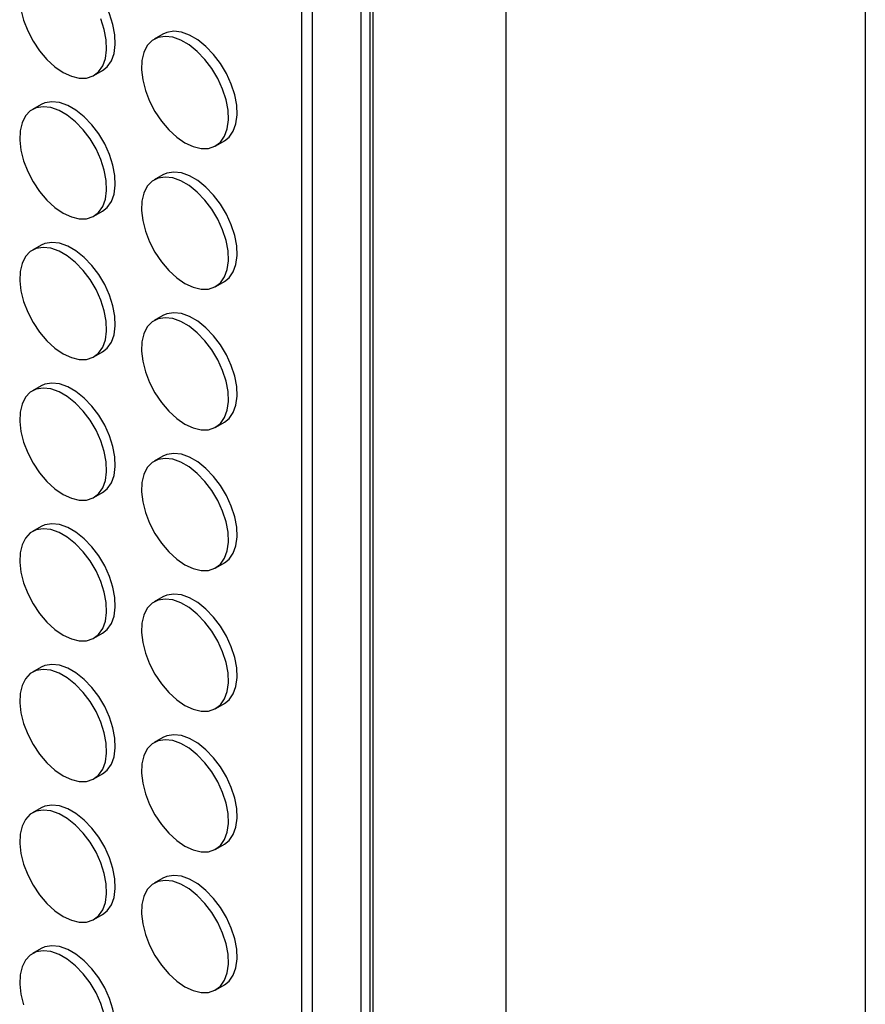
# Model space of a CAD drawing. Header units: millimetres. Extents: x 57 to 2457, y 57 to 1886.
# Tile 14 of 38: x 2320 to 2457, y 846 to 1006. Entities that reach past the tile are written whole.
import ezdxf

# ---------------------------------------------------------------- set-up
doc = ezdxf.new("R2010")
doc.units = ezdxf.units.MM
doc.header["$LTSCALE"] = 9
doc.linetypes.add('SLD-Solid', pattern=[0])
doc.layers.add('TEXT', color=140, linetype='SLD-Solid', lineweight=25)

msp = doc.modelspace()

# ---------------------------------------------------------------- linework, layer by layer
for p, q in [((2399.04, 1568.711), (2399.04, 516.026)), ((2376.924, 1555.94), (2376.924, 542.425)), ((2377.402, 1556.216), (2377.402, 540.516)), ((2375.494, 542.693), (2375.494, 1555.114)), ((2365.806, 1549.52), (2365.806, 553.994)), ((2367.514, 1550.507), (2367.514, 552.722)), ((2343.27, 1003.911), (2341.856, 1003.095)), ((2332.056, 997.204), (2333.471, 998.02)), ((2323.471, 992.478), (2322.057, 991.662)), ((2351.855, 985.774), (2353.27, 986.59)), ((2343.27, 981.048), (2341.856, 980.232)), ((2332.056, 974.341), (2333.471, 975.157)), ((2323.471, 969.615), (2322.057, 968.798)), ((2351.855, 962.911), (2353.27, 963.727)), ((2343.27, 958.185), (2341.856, 957.369)), ((2332.056, 951.477), (2333.471, 952.294)), ((2323.471, 946.752), (2322.057, 945.935)), ((2351.855, 940.048), (2353.27, 940.864)), ((2343.27, 935.322), (2341.856, 934.506)), ((2332.056, 928.614), (2333.471, 929.431)), ((2323.471, 923.889), (2322.057, 923.072)), ((2351.855, 917.185), (2353.27, 918.001)), ((2343.27, 912.459), (2341.856, 911.642)), ((2332.056, 905.751), (2333.471, 906.568)), ((2323.471, 901.025), (2322.057, 900.209)), ((2351.855, 894.321), (2353.27, 895.138)), ((2343.27, 889.596), (2341.856, 888.779)), ((2332.056, 882.888), (2333.471, 883.704)), ((2323.471, 878.162), (2322.057, 877.346)), ((2351.855, 871.458), (2353.27, 872.275)), ((2343.27, 866.733), (2341.856, 865.916)), ((2332.056, 860.025), (2333.471, 860.841)), ((2323.471, 855.299), (2322.057, 854.483)), ((2351.855, 848.595), (2353.27, 849.412))]:
    msp.add_line(p, q)
at = {"flags": 128}
for points in [[(2333.471, 998.02), (2334.231, 998.619), (2334.903, 999.575), (2335.343, 1000.789), (2335.534, 1002.215), (2335.47, 1003.802), (2335.153, 1005.494), (2334.595, 1007.228), (2333.815, 1008.943), (2332.842, 1010.576), (2331.711, 1012.068), (2330.463, 1013.365), (2329.143, 1014.421), (2327.799, 1015.197), (2326.479, 1015.665), (2325.231, 1015.809), (2324.1, 1015.622), (2323.471, 1015.341)], [(2320.185, 1007.906), (2320.625, 1006.185), (2321.297, 1004.453), (2322.177, 1002.772), (2323.234, 1001.202), (2324.429, 999.801), (2325.719, 998.619), (2327.057, 997.699)], [(2327.057, 997.699), (2328.395, 997.074), (2329.685, 996.767), (2330.88, 996.788), (2331.936, 997.138), (2332.817, 997.803), (2333.489, 998.759), (2333.928, 999.972), (2334.12, 1001.398), (2334.056, 1002.986), (2333.739, 1004.677), (2333.18, 1006.412)], [(2346.856, 986.269), (2348.194, 985.644), (2349.484, 985.337), (2350.679, 985.358), (2351.735, 985.708), (2352.616, 986.373), (2353.288, 987.329), (2353.727, 988.542), (2353.919, 989.969), (2353.855, 991.556), (2353.538, 993.248), (2352.979, 994.982), (2352.2, 996.697), (2351.227, 998.33), (2350.096, 999.822), (2348.848, 1001.119), (2347.528, 1002.175), (2346.184, 1002.951), (2344.864, 1003.419), (2343.616, 1003.563), (2342.485, 1003.376), (2341.512, 1002.867), (2340.732, 1002.052), (2340.174, 1000.963), (2339.857, 999.637), (2339.793, 998.123), (2339.984, 996.476), (2340.424, 994.756), (2341.096, 993.023), (2341.976, 991.342), (2343.033, 989.772), (2344.228, 988.371), (2345.518, 987.189), (2346.856, 986.269)], [(2353.27, 986.59), (2354.03, 987.189), (2354.702, 988.146), (2355.142, 989.359), (2355.333, 990.785), (2355.269, 992.372), (2354.952, 994.064), (2354.394, 995.798), (2353.614, 997.513), (2352.641, 999.146), (2351.51, 1000.638), (2350.262, 1001.935), (2348.942, 1002.991), (2347.598, 1003.767), (2346.278, 1004.236), (2345.03, 1004.379), (2343.899, 1004.193), (2343.27, 1003.911)], [(2333.471, 975.157), (2334.231, 975.756), (2334.903, 976.712), (2335.343, 977.925), (2335.534, 979.352), (2335.47, 980.939), (2335.153, 982.631), (2334.595, 984.365), (2333.815, 986.08), (2332.842, 987.713), (2331.711, 989.205), (2330.463, 990.502), (2329.143, 991.558), (2327.799, 992.334), (2326.479, 992.802), (2325.231, 992.946), (2324.1, 992.759), (2323.471, 992.478)], [(2327.057, 974.836), (2328.395, 974.211), (2329.685, 973.903), (2330.88, 973.925), (2331.936, 974.275), (2332.817, 974.94), (2333.489, 975.896), (2333.928, 977.109), (2334.12, 978.535), (2334.056, 980.123), (2333.739, 981.814), (2333.18, 983.549), (2332.401, 985.263), (2331.428, 986.896), (2330.297, 988.388), (2329.049, 989.686), (2327.729, 990.741), (2326.385, 991.518), (2325.065, 991.986), (2323.817, 992.129), (2322.686, 991.943), (2321.713, 991.433), (2320.933, 990.619), (2320.375, 989.529), (2320.058, 988.204), (2319.994, 986.69), (2320.185, 985.043), (2320.625, 983.322), (2321.297, 981.59), (2322.177, 979.908), (2323.234, 978.339), (2324.429, 976.938), (2325.719, 975.756), (2327.057, 974.836)], [(2353.27, 963.727), (2354.03, 964.326), (2354.702, 965.283), (2355.142, 966.496), (2355.333, 967.922), (2355.269, 969.509), (2354.952, 971.201), (2354.394, 972.935), (2353.614, 974.65), (2352.641, 976.283), (2351.51, 977.775), (2350.262, 979.072), (2348.942, 980.128), (2347.598, 980.904), (2346.278, 981.372), (2345.03, 981.516), (2343.899, 981.33), (2343.27, 981.048)], [(2346.856, 963.406), (2348.194, 962.781), (2349.484, 962.474), (2350.679, 962.495), (2351.735, 962.845), (2352.616, 963.51), (2353.288, 964.466), (2353.727, 965.679), (2353.919, 967.105), (2353.855, 968.693), (2353.538, 970.384), (2352.979, 972.119), (2352.2, 973.834), (2351.227, 975.466), (2350.096, 976.959), (2348.848, 978.256), (2347.528, 979.312), (2346.184, 980.088), (2344.864, 980.556), (2343.616, 980.7), (2342.485, 980.513), (2341.512, 980.004), (2340.732, 979.189), (2340.174, 978.1), (2339.857, 976.774), (2339.793, 975.26), (2339.984, 973.613), (2340.424, 971.892), (2341.096, 970.16), (2341.976, 968.479), (2343.033, 966.909), (2344.228, 965.508), (2345.518, 964.326), (2346.856, 963.406)], [(2333.471, 952.294), (2334.231, 952.893), (2334.903, 953.849), (2335.343, 955.062), (2335.534, 956.488), (2335.47, 958.076), (2335.153, 959.767), (2334.595, 961.502), (2333.815, 963.217), (2332.842, 964.849), (2331.711, 966.342), (2330.463, 967.639), (2329.143, 968.695), (2327.799, 969.471), (2326.479, 969.939), (2325.231, 970.083), (2324.1, 969.896), (2323.471, 969.615)], [(2327.057, 951.972), (2328.395, 951.348), (2329.685, 951.04), (2330.88, 951.062), (2331.936, 951.411), (2332.817, 952.076), (2333.489, 953.033), (2333.928, 954.246), (2334.12, 955.672), (2334.056, 957.259), (2333.739, 958.951), (2333.18, 960.685), (2332.401, 962.4), (2331.428, 964.033), (2330.297, 965.525), (2329.049, 966.823), (2327.729, 967.878), (2326.385, 968.654), (2325.065, 969.123), (2323.817, 969.266), (2322.686, 969.08), (2321.713, 968.57), (2320.933, 967.756), (2320.375, 966.666), (2320.058, 965.34), (2319.994, 963.827), (2320.185, 962.18), (2320.625, 960.459), (2321.297, 958.727), (2322.177, 957.045), (2323.234, 955.476), (2324.429, 954.075), (2325.719, 952.893), (2327.057, 951.972)], [(2353.27, 940.864), (2354.03, 941.463), (2354.702, 942.419), (2355.142, 943.633), (2355.333, 945.059), (2355.269, 946.646), (2354.952, 948.338), (2354.394, 950.072), (2353.614, 951.787), (2352.641, 953.42), (2351.51, 954.912), (2350.262, 956.209), (2348.942, 957.265), (2347.598, 958.041), (2346.278, 958.509), (2345.03, 958.653), (2343.899, 958.466), (2343.27, 958.185)], [(2346.856, 940.543), (2348.194, 939.918), (2349.484, 939.611), (2350.679, 939.632), (2351.735, 939.982), (2352.616, 940.647), (2353.288, 941.603), (2353.727, 942.816), (2353.919, 944.242), (2353.855, 945.83), (2353.538, 947.521), (2352.979, 949.256), (2352.2, 950.97), (2351.227, 952.603), (2350.096, 954.095), (2348.848, 955.393), (2347.528, 956.449), (2346.184, 957.225), (2344.864, 957.693), (2343.616, 957.836), (2342.485, 957.65), (2341.512, 957.14), (2340.732, 956.326), (2340.174, 955.236), (2339.857, 953.911), (2339.793, 952.397), (2339.984, 950.75), (2340.424, 949.029), (2341.096, 947.297), (2341.976, 945.616), (2343.033, 944.046), (2344.228, 942.645), (2345.518, 941.463), (2346.856, 940.543)], [(2327.057, 929.109), (2328.395, 928.484), (2329.685, 928.177), (2330.88, 928.199), (2331.936, 928.548), (2332.817, 929.213), (2333.489, 930.17), (2333.928, 931.383), (2334.12, 932.809), (2334.056, 934.396), (2333.739, 936.088), (2333.18, 937.822), (2332.401, 939.537), (2331.428, 941.17), (2330.297, 942.662), (2329.049, 943.959), (2327.729, 945.015), (2326.385, 945.791), (2325.065, 946.259), (2323.817, 946.403), (2322.686, 946.217), (2321.713, 945.707), (2320.933, 944.893), (2320.375, 943.803), (2320.058, 942.477), (2319.994, 940.964), (2320.185, 939.317), (2320.625, 937.596), (2321.297, 935.863), (2322.177, 934.182), (2323.234, 932.613), (2324.429, 931.211), (2325.719, 930.029), (2327.057, 929.109)], [(2333.471, 929.431), (2334.231, 930.03), (2334.903, 930.986), (2335.343, 932.199), (2335.534, 933.625), (2335.47, 935.213), (2335.153, 936.904), (2334.595, 938.639), (2333.815, 940.353), (2332.842, 941.986), (2331.711, 943.478), (2330.463, 944.776), (2329.143, 945.832), (2327.799, 946.608), (2326.479, 947.076), (2325.231, 947.219), (2324.1, 947.033), (2323.471, 946.752)], [(2346.856, 917.68), (2348.194, 917.055), (2349.484, 916.747), (2350.679, 916.769), (2351.735, 917.119), (2352.616, 917.784), (2353.288, 918.74), (2353.727, 919.953), (2353.919, 921.379), (2353.855, 922.967), (2353.538, 924.658), (2352.979, 926.393), (2352.2, 928.107), (2351.227, 929.74), (2350.096, 931.232), (2348.848, 932.53), (2347.528, 933.585), (2346.184, 934.362), (2344.864, 934.83), (2343.616, 934.973), (2342.485, 934.787), (2341.512, 934.277), (2340.732, 933.463), (2340.174, 932.373), (2339.857, 931.048), (2339.793, 929.534), (2339.984, 927.887), (2340.424, 926.166), (2341.096, 924.434), (2341.976, 922.752), (2343.033, 921.183), (2344.228, 919.782), (2345.518, 918.6), (2346.856, 917.68)], [(2353.27, 918.001), (2354.03, 918.6), (2354.702, 919.556), (2355.142, 920.769), (2355.333, 922.196), (2355.269, 923.783), (2354.952, 925.475), (2354.394, 927.209), (2353.614, 928.924), (2352.641, 930.557), (2351.51, 932.049), (2350.262, 933.346), (2348.942, 934.402), (2347.598, 935.178), (2346.278, 935.646), (2345.03, 935.79), (2343.899, 935.603), (2343.27, 935.322)], [(2327.057, 906.246), (2328.395, 905.621), (2329.685, 905.314), (2330.88, 905.336), (2331.936, 905.685), (2332.817, 906.35), (2333.489, 907.306), (2333.928, 908.52), (2334.12, 909.946), (2334.056, 911.533), (2333.739, 913.225), (2333.18, 914.959), (2332.401, 916.674), (2331.428, 918.307), (2330.297, 919.799), (2329.049, 921.096), (2327.729, 922.152), (2326.385, 922.928), (2325.065, 923.396), (2323.817, 923.54), (2322.686, 923.353), (2321.713, 922.844), (2320.933, 922.029), (2320.375, 920.94), (2320.058, 919.614), (2319.994, 918.101), (2320.185, 916.454), (2320.625, 914.733), (2321.297, 913), (2322.177, 911.319), (2323.234, 909.749), (2324.429, 908.348), (2325.719, 907.166), (2327.057, 906.246)], [(2333.471, 906.568), (2334.231, 907.166), (2334.903, 908.123), (2335.343, 909.336), (2335.534, 910.762), (2335.47, 912.35), (2335.153, 914.041), (2334.595, 915.776), (2333.815, 917.49), (2332.842, 919.123), (2331.711, 920.615), (2330.463, 921.913), (2329.143, 922.968), (2327.799, 923.744), (2326.479, 924.213), (2325.231, 924.356), (2324.1, 924.17), (2323.471, 923.889)], [(2353.27, 895.138), (2354.03, 895.737), (2354.702, 896.693), (2355.142, 897.906), (2355.333, 899.332), (2355.269, 900.92), (2354.952, 902.611), (2354.394, 904.346), (2353.614, 906.061), (2352.641, 907.693), (2351.51, 909.186), (2350.262, 910.483), (2348.942, 911.539), (2347.598, 912.315), (2346.278, 912.783), (2345.03, 912.927), (2343.899, 912.74), (2343.27, 912.459)], [(2346.856, 894.816), (2348.194, 894.192), (2349.484, 893.884), (2350.679, 893.906), (2351.735, 894.255), (2352.616, 894.92), (2353.288, 895.877), (2353.727, 897.09), (2353.919, 898.516), (2353.855, 900.103), (2353.538, 901.795), (2352.979, 903.529), (2352.2, 905.244), (2351.227, 906.877), (2350.096, 908.369), (2348.848, 909.667), (2347.528, 910.722), (2346.184, 911.498), (2344.864, 911.967), (2343.616, 912.11), (2342.485, 911.924), (2341.512, 911.414), (2340.732, 910.6), (2340.174, 909.51), (2339.857, 908.184), (2339.793, 906.671), (2339.984, 905.024), (2340.424, 903.303), (2341.096, 901.571), (2341.976, 899.889), (2343.033, 898.32), (2344.228, 896.919), (2345.518, 895.737), (2346.856, 894.816)], [(2333.471, 883.704), (2334.231, 884.303), (2334.903, 885.26), (2335.343, 886.473), (2335.534, 887.899), (2335.47, 889.486), (2335.153, 891.178), (2334.595, 892.912), (2333.815, 894.627), (2332.842, 896.26), (2331.711, 897.752), (2330.463, 899.049), (2329.143, 900.105), (2327.799, 900.881), (2326.479, 901.35), (2325.231, 901.493), (2324.1, 901.307), (2323.471, 901.025)], [(2327.057, 883.383), (2328.395, 882.758), (2329.685, 882.451), (2330.88, 882.472), (2331.936, 882.822), (2332.817, 883.487), (2333.489, 884.443), (2333.928, 885.656), (2334.12, 887.083), (2334.056, 888.67), (2333.739, 890.362), (2333.18, 892.096), (2332.401, 893.811), (2331.428, 895.444), (2330.297, 896.936), (2329.049, 898.233), (2327.729, 899.289), (2326.385, 900.065), (2325.065, 900.533), (2323.817, 900.677), (2322.686, 900.49), (2321.713, 899.981), (2320.933, 899.166), (2320.375, 898.077), (2320.058, 896.751), (2319.994, 895.237), (2320.185, 893.59), (2320.625, 891.87), (2321.297, 890.137), (2322.177, 888.456), (2323.234, 886.886), (2324.429, 885.485), (2325.719, 884.303), (2327.057, 883.383)], [(2353.27, 872.275), (2354.03, 872.874), (2354.702, 873.83), (2355.142, 875.043), (2355.333, 876.469), (2355.269, 878.057), (2354.952, 879.748), (2354.394, 881.483), (2353.614, 883.197), (2352.641, 884.83), (2351.51, 886.322), (2350.262, 887.62), (2348.942, 888.676), (2347.598, 889.452), (2346.278, 889.92), (2345.03, 890.063), (2343.899, 889.877), (2343.27, 889.596)], [(2346.856, 871.953), (2348.194, 871.328), (2349.484, 871.021), (2350.679, 871.043), (2351.735, 871.392), (2352.616, 872.057), (2353.288, 873.014), (2353.727, 874.227), (2353.919, 875.653), (2353.855, 877.24), (2353.538, 878.932), (2352.979, 880.666), (2352.2, 882.381), (2351.227, 884.014), (2350.096, 885.506), (2348.848, 886.803), (2347.528, 887.859), (2346.184, 888.635), (2344.864, 889.103), (2343.616, 889.247), (2342.485, 889.061), (2341.512, 888.551), (2340.732, 887.737), (2340.174, 886.647), (2339.857, 885.321), (2339.793, 883.808), (2339.984, 882.161), (2340.424, 880.44), (2341.096, 878.707), (2341.976, 877.026), (2343.033, 875.457), (2344.228, 874.055), (2345.518, 872.873), (2346.856, 871.953)], [(2333.471, 860.841), (2334.231, 861.44), (2334.903, 862.397), (2335.343, 863.61), (2335.534, 865.036), (2335.47, 866.623), (2335.153, 868.315), (2334.595, 870.049), (2333.815, 871.764), (2332.842, 873.397), (2331.711, 874.889), (2330.463, 876.186), (2329.143, 877.242), (2327.799, 878.018), (2326.479, 878.486), (2325.231, 878.63), (2324.1, 878.444), (2323.471, 878.162)], [(2327.057, 860.52), (2328.395, 859.895), (2329.685, 859.588), (2330.88, 859.609), (2331.936, 859.959), (2332.817, 860.624), (2333.489, 861.58), (2333.928, 862.793), (2334.12, 864.219), (2334.056, 865.807), (2333.739, 867.498), (2333.18, 869.233), (2332.401, 870.948), (2331.428, 872.58), (2330.297, 874.073), (2329.049, 875.37), (2327.729, 876.426), (2326.385, 877.202), (2325.065, 877.67), (2323.817, 877.814), (2322.686, 877.627), (2321.713, 877.118), (2320.933, 876.303), (2320.375, 875.214), (2320.058, 873.888), (2319.994, 872.374), (2320.185, 870.727), (2320.625, 869.006), (2321.297, 867.274), (2322.177, 865.593), (2323.234, 864.023), (2324.429, 862.622), (2325.719, 861.44), (2327.057, 860.52)], [(2346.856, 849.09), (2348.194, 848.465), (2349.484, 848.158), (2350.679, 848.18), (2351.735, 848.529), (2352.616, 849.194), (2353.288, 850.15), (2353.727, 851.364), (2353.919, 852.79), (2353.855, 854.377), (2353.538, 856.069), (2352.979, 857.803), (2352.2, 859.518), (2351.227, 861.151), (2350.096, 862.643), (2348.848, 863.94), (2347.528, 864.996), (2346.184, 865.772), (2344.864, 866.24), (2343.616, 866.384), (2342.485, 866.197), (2341.512, 865.688), (2340.732, 864.873), (2340.174, 863.784), (2339.857, 862.458), (2339.793, 860.945), (2339.984, 859.298), (2340.424, 857.577), (2341.096, 855.844), (2341.976, 854.163), (2343.033, 852.593), (2344.228, 851.192), (2345.518, 850.01), (2346.856, 849.09)], [(2353.27, 849.412), (2354.03, 850.01), (2354.702, 850.967), (2355.142, 852.18), (2355.333, 853.606), (2355.269, 855.194), (2354.952, 856.885), (2354.394, 858.62), (2353.614, 860.334), (2352.641, 861.967), (2351.51, 863.459), (2350.262, 864.757), (2348.942, 865.812), (2347.598, 866.588), (2346.278, 867.057), (2345.03, 867.2), (2343.899, 867.014), (2343.27, 866.733)], [(2333.739, 844.635), (2333.18, 846.37), (2332.401, 848.084), (2331.428, 849.717), (2330.297, 851.209), (2329.049, 852.507), (2327.729, 853.563), (2326.385, 854.339), (2325.065, 854.807), (2323.817, 854.95), (2322.686, 854.764), (2321.713, 854.254), (2320.933, 853.44), (2320.375, 852.35), (2320.058, 851.025), (2319.994, 849.511), (2320.185, 847.864), (2320.625, 846.143)], [(2333.471, 837.978), (2334.231, 838.577), (2334.903, 839.533), (2335.343, 840.747), (2335.534, 842.173), (2335.47, 843.76), (2335.153, 845.452), (2334.595, 847.186), (2333.815, 848.901), (2332.842, 850.534), (2331.711, 852.026), (2330.463, 853.323), (2329.143, 854.379), (2327.799, 855.155), (2326.479, 855.623), (2325.231, 855.767), (2324.1, 855.58), (2323.471, 855.299)]]:
    msp.add_lwpolyline(points, dxfattribs=at)
at = {"layer": 'TEXT'}
msp.add_line((2457.45, 1885.95), (2457.45, 57.15), dxfattribs=at)

doc.saveas('drawing.dxf')
